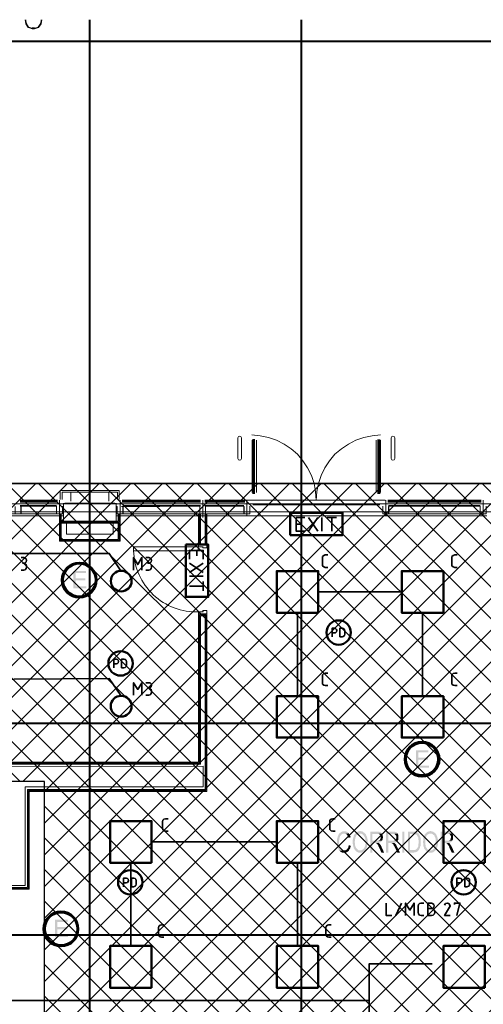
# Model space of a CAD drawing. Header units: millimetres. Extents: x 1.7 to 32.8, y 0.3 to 23.1.
# Tile 87 of 106: x 14.6 to 17.3, y 17.3 to 22.9. Entities that reach past the tile are written whole.
import ezdxf

# ---------------------------------------------------------------- set-up
doc = ezdxf.new("R2010")
doc.units = ezdxf.units.MM
doc.layers.add('PDF_Geometry', color=9, linetype='Continuous', true_color=0x808080)
doc.layers.add('PDF_Solid Fills', color=9, linetype='Continuous', true_color=0x808080)

msp = doc.modelspace()

# ---------------------------------------------------------------- hatches: boundary and pattern name
h = msp.add_hatch()
h.set_pattern_fill('ANSI37', color=256, scale=0.04)
h.paths.add_polyline_path([(7.7386, 22.7025), (12.398, 22.7025), (12.398, 20.2896), (20.6471, 20.2896), (20.6471, 18.615), (17.6427, 18.615), (17.6427, 12.7826), (14.7691, 12.7826), (14.7691, 18.5971), (7.7013, 18.5971)])
at = {"layer": 'PDF_Solid Fills', "transparency": 33554559}
for color, points in [(256, [(14.6639, 22.896), (14.6622, 22.8942), (14.6756, 22.8725), (14.6773, 22.8743), (14.6789, 22.8759), (14.6656, 22.8976)]), (256, [(14.7339, 22.8743), (14.7356, 22.8725), (14.7506, 22.8942), (14.7489, 22.896), (14.7472, 22.8976), (14.7323, 22.8759)]), (256, [(14.6773, 22.8743), (14.6773, 22.8725), (14.6989, 22.866), (14.6989, 22.8693), (14.6773, 22.8759)]), (256, [(14.6989, 22.8675), (14.6989, 22.866), (14.7123, 22.866), (14.7123, 22.8709), (14.6989, 22.8709)]), (256, [(14.7123, 22.8675), (14.7123, 22.866), (14.7339, 22.8725), (14.7339, 22.8759), (14.7123, 22.8693)]), (256, [(4.0943, 22.7942), (4.0943, 22.7926), (24.7553, 22.7926), (24.7553, 22.7976), (4.0943, 22.7976)]), (7, [(15.0039, 19.791), (14.9323, 19.791), (14.9323, 19.6927), (15.0056, 19.6927), (15.0056, 19.7044), (14.9456, 19.7044), (14.9456, 19.7377), (15.0006, 19.7377), (15.0006, 19.7494), (14.9456, 19.7494), (14.9456, 19.7794), (15.0039, 19.7794)]), (256, [(29.8551, 18.9261), (29.8551, 18.9294), (2.9827, 18.9294), (2.9827, 18.9244), (29.8551, 18.9244)]), (7, [(16.9455, 18.7744), (16.8755, 18.7744), (16.8755, 18.6761), (16.9488, 18.6761), (16.9488, 18.6877), (16.8888, 18.6877), (16.8888, 18.7211), (16.9422, 18.7211), (16.9422, 18.7327), (16.8888, 18.7327), (16.8888, 18.7627), (16.9455, 18.7627)]), (256, [(16.4689, 18.3161), (16.4689, 18.3161), (16.4655, 18.3144), (16.4589, 18.3144), (16.4555, 18.3127), (16.4539, 18.3127), (16.4522, 18.3111), (16.4489, 18.3094), (16.4472, 18.3078), (16.4472, 18.3078), (16.4455, 18.3061), (16.4422, 18.3044), (16.4405, 18.3027), (16.4389, 18.3011), (16.4372, 18.2978), (16.4355, 18.2961), (16.4339, 18.2927), (16.4339, 18.2911), (16.4322, 18.2877), (16.4322, 18.2861), (16.4305, 18.2844), (16.4305, 18.2811), (16.4289, 18.2777), (16.4289, 18.2744), (16.4272, 18.2728), (16.4272, 18.2394), (16.4289, 18.2361), (16.4289, 18.2328), (16.4305, 18.2294), (16.4305, 18.2261), (16.4322, 18.2228), (16.4322, 18.2194), (16.4339, 18.2177), (16.4355, 18.2144), (16.4372, 18.2111), (16.4372, 18.2094), (16.4389, 18.2061), (16.4405, 18.2044), (16.4672, 18.2061), (16.4639, 18.2061), (16.4622, 18.2077), (16.4589, 18.2077), (16.4572, 18.2094), (16.4539, 18.2111), (16.4522, 18.2128), (16.4505, 18.2128), (16.4489, 18.2161), (16.4472, 18.2177), (16.4455, 18.2194), (16.4439, 18.2228), (16.4439, 18.2261), (16.4422, 18.2294), (16.4422, 18.2294), (16.4405, 18.2328), (16.4405, 18.2377), (16.4389, 18.2411), (16.4389, 18.2644), (16.4405, 18.2677), (16.4405, 18.2744), (16.4422, 18.2777), (16.4422, 18.2811), (16.4439, 18.2827), (16.4439, 18.2861), (16.4455, 18.2894), (16.4472, 18.2911), (16.4489, 18.2927), (16.4505, 18.2961), (16.4522, 18.2961), (16.4539, 18.2978), (16.4555, 18.2994), (16.4589, 18.2994), (16.4605, 18.3011), (16.4689, 18.3011), (16.4939, 18.3027), (16.4922, 18.3044), (16.4905, 18.3061), (16.4889, 18.3078), (16.4872, 18.3094), (16.4855, 18.3111), (16.4839, 18.3111), (16.4805, 18.3127), (16.4789, 18.3144), (16.4705, 18.3144)]), (256, [(16.5589, 18.3161), (16.5555, 18.3161), (16.5522, 18.3144), (16.5472, 18.3144), (16.5455, 18.3127), (16.5439, 18.3127), (16.5405, 18.3111), (16.5389, 18.3094), (16.5372, 18.3078), (16.5355, 18.3061), (16.5339, 18.3044), (16.5305, 18.3027), (16.5589, 18.3011), (16.5655, 18.3011), (16.5672, 18.2994), (16.5705, 18.2994), (16.5722, 18.2978), (16.5739, 18.2961), (16.5755, 18.2944), (16.5772, 18.2927), (16.5788, 18.2911), (16.5805, 18.2877), (16.5822, 18.2844), (16.5839, 18.2827), (16.5855, 18.2794), (16.5855, 18.2761), (16.5872, 18.2744), (16.5872, 18.2644), (16.5889, 18.2611), (16.5889, 18.2444), (16.5872, 18.2411), (16.5872, 18.2344), (16.5855, 18.2311), (16.5855, 18.2294), (16.5839, 18.2261), (16.5822, 18.2228), (16.5822, 18.2211), (16.5805, 18.2194), (16.5805, 18.2177), (16.5772, 18.2161), (16.5755, 18.2144), (16.5739, 18.2128), (16.5722, 18.2111), (16.5705, 18.2094), (16.5672, 18.2077), (16.5639, 18.2077), (16.5605, 18.2061), (16.5589, 18.2061), (16.5855, 18.2061), (16.5872, 18.2094), (16.5889, 18.2111), (16.5905, 18.2128), (16.5922, 18.2161), (16.5939, 18.2194), (16.5955, 18.2211), (16.5955, 18.2244), (16.5972, 18.2277), (16.5972, 18.2311), (16.5989, 18.2344), (16.5989, 18.2377), (16.6005, 18.2411), (16.6005, 18.2677), (16.5989, 18.2711), (16.5989, 18.2777), (16.5972, 18.2794), (16.5972, 18.2827), (16.5955, 18.2861), (16.5955, 18.2861), (16.5939, 18.2894), (16.5922, 18.2927), (16.5905, 18.2944), (16.5905, 18.2978), (16.5889, 18.2994), (16.5855, 18.3011), (16.5839, 18.3044), (16.5822, 18.3061), (16.5805, 18.3078), (16.5788, 18.3078), (16.5772, 18.3094), (16.5755, 18.3111), (16.5722, 18.3127), (16.5705, 18.3127), (16.5689, 18.3144), (16.5639, 18.3144), (16.5605, 18.3161)]), (256, [(16.9572, 18.3161), (16.9539, 18.3161), (16.9522, 18.3144), (16.9472, 18.3144), (16.9439, 18.3127), (16.9422, 18.3127), (16.9405, 18.3111), (16.9372, 18.3094), (16.9355, 18.3078), (16.9339, 18.3061), (16.9322, 18.3044), (16.9305, 18.3027), (16.9572, 18.3011), (16.9639, 18.3011), (16.9672, 18.2994), (16.9688, 18.2994), (16.9705, 18.2978), (16.9722, 18.2961), (16.9738, 18.2944), (16.9772, 18.2927), (16.9788, 18.2911), (16.9805, 18.2877), (16.9805, 18.2844), (16.9822, 18.2827), (16.9838, 18.2794), (16.9838, 18.2761), (16.9855, 18.2744), (16.9855, 18.2677), (16.9872, 18.2644), (16.9872, 18.2411), (16.9855, 18.2377), (16.9855, 18.2344), (16.9838, 18.2311), (16.9838, 18.2294), (16.9822, 18.2261), (16.9822, 18.2228), (16.9805, 18.2211), (16.9788, 18.2194), (16.9788, 18.2177), (16.9772, 18.2161), (16.9755, 18.2144), (16.9722, 18.2128), (16.9705, 18.2111), (16.9688, 18.2094), (16.9672, 18.2077), (16.9622, 18.2077), (16.9588, 18.2061), (16.9572, 18.2061), (16.9855, 18.2061), (16.9872, 18.2094), (16.9889, 18.2111), (16.9905, 18.2128), (16.9922, 18.2161), (16.9922, 18.2194), (16.9938, 18.2211), (16.9938, 18.2228), (16.9955, 18.2244), (16.9955, 18.2277), (16.9972, 18.2311), (16.9972, 18.2344), (16.9989, 18.2377), (16.9989, 18.2711), (16.9972, 18.2744), (16.9972, 18.2777), (16.9955, 18.2794), (16.9955, 18.2827), (16.9938, 18.2861), (16.9938, 18.2861), (16.9922, 18.2894), (16.9922, 18.2927), (16.9905, 18.2944), (16.9889, 18.2978), (16.9872, 18.2994), (16.9855, 18.3011), (16.9838, 18.3044), (16.9805, 18.3061), (16.9788, 18.3078), (16.9788, 18.3078), (16.9755, 18.3094), (16.9738, 18.3111), (16.9722, 18.3127), (16.9688, 18.3127), (16.9672, 18.3144), (16.9622, 18.3144), (16.9588, 18.3161)]), (256, [(16.4939, 18.3027), (16.4689, 18.3011), (16.4739, 18.3011), (16.4772, 18.2994), (16.4789, 18.2994), (16.4805, 18.2978), (16.4822, 18.2961), (16.4839, 18.2944), (16.4855, 18.2927), (16.4872, 18.2894), (16.4889, 18.2877), (16.4905, 18.2844), (16.4905, 18.2811), (16.4922, 18.2777), (16.5039, 18.2811), (16.5039, 18.2827), (16.5022, 18.2861), (16.5005, 18.2894), (16.5005, 18.2927), (16.4989, 18.2944), (16.4972, 18.2978), (16.4955, 18.2994)]), (256, [(16.5305, 18.3027), (16.5289, 18.3011), (16.5272, 18.2994), (16.5272, 18.2978), (16.5255, 18.2961), (16.5239, 18.2927), (16.5222, 18.2911), (16.5222, 18.2877), (16.5205, 18.2861), (16.5205, 18.2827), (16.5189, 18.2794), (16.5189, 18.2761), (16.5172, 18.2728), (16.5172, 18.2677), (16.5155, 18.2644), (16.5155, 18.2444), (16.5172, 18.2411), (16.5172, 18.2361), (16.5189, 18.2328), (16.5189, 18.2294), (16.5205, 18.2261), (16.5205, 18.2228), (16.5205, 18.2228), (16.5222, 18.2194), (16.5239, 18.2161), (16.5255, 18.2144), (16.5272, 18.2111), (16.5289, 18.2094), (16.5305, 18.2077), (16.5322, 18.2044), (16.5339, 18.2028), (16.5355, 18.2011), (16.5372, 18.1994), (16.5389, 18.1994), (16.5422, 18.1977), (16.5439, 18.1961), (16.5455, 18.1961), (16.5489, 18.1944), (16.5505, 18.1944), (16.5539, 18.1927), (16.5639, 18.1927), (16.5655, 18.1944), (16.5689, 18.1944), (16.5705, 18.1961), (16.5739, 18.1961), (16.5755, 18.1977), (16.5772, 18.1994), (16.5805, 18.2011), (16.5805, 18.2011), (16.5822, 18.2028), (16.5839, 18.2044), (16.5855, 18.2061), (16.5555, 18.2061), (16.5539, 18.2077), (16.5489, 18.2077), (16.5455, 18.2094), (16.5439, 18.2111), (16.5422, 18.2128), (16.5405, 18.2144), (16.5389, 18.2161), (16.5372, 18.2194), (16.5355, 18.2194), (16.5355, 18.2211), (16.5339, 18.2244), (16.5322, 18.2261), (16.5305, 18.2294), (16.5305, 18.2328), (16.5289, 18.2361), (16.5289, 18.2494), (16.5272, 18.2528), (16.5272, 18.2561), (16.5289, 18.2594), (16.5289, 18.2694), (16.5305, 18.2728), (16.5305, 18.2794), (16.5322, 18.2811), (16.5339, 18.2844), (16.5339, 18.2861), (16.5355, 18.2894), (16.5372, 18.2911), (16.5389, 18.2927), (16.5405, 18.2944), (16.5422, 18.2961), (16.5439, 18.2978), (16.5472, 18.2994), (16.5489, 18.2994), (16.5505, 18.3011), (16.5589, 18.3011)]), (256, [(16.6555, 18.3127), (16.6155, 18.3127), (16.6155, 18.1944), (16.6272, 18.1944), (16.6272, 18.2478), (16.6405, 18.2478), (16.6622, 18.2494), (16.6655, 18.2494), (16.6689, 18.2511), (16.6705, 18.2528), (16.6738, 18.2528), (16.6755, 18.2544), (16.6772, 18.2561), (16.6789, 18.2578), (16.6805, 18.2594), (16.6805, 18.2611), (16.6272, 18.2611), (16.6272, 18.2994), (16.6555, 18.2994), (16.6805, 18.3027), (16.6789, 18.3044), (16.6772, 18.3078), (16.6755, 18.3094), (16.6738, 18.3094), (16.6722, 18.3111), (16.6689, 18.3111), (16.6655, 18.3127), (16.6589, 18.3127)]), (256, [(16.6805, 18.3027), (16.6555, 18.2994), (16.6638, 18.2994), (16.6672, 18.2978), (16.6689, 18.2961), (16.6705, 18.2944), (16.6722, 18.2927), (16.6722, 18.2911), (16.6738, 18.2877), (16.6738, 18.2728), (16.6722, 18.2711), (16.6722, 18.2694), (16.6705, 18.2661), (16.6672, 18.2644), (16.6655, 18.2628), (16.6638, 18.2628), (16.6605, 18.2611), (16.6272, 18.2611), (16.6805, 18.2611), (16.6822, 18.2628), (16.6838, 18.2661), (16.6855, 18.2677), (16.6855, 18.2744), (16.6872, 18.2777), (16.6872, 18.2861), (16.6855, 18.2894), (16.6855, 18.2927), (16.6838, 18.2961), (16.6838, 18.2994), (16.6822, 18.2994)]), (256, [(16.7439, 18.3127), (16.7055, 18.3127), (16.7055, 18.1944), (16.7172, 18.1944), (16.7172, 18.2478), (16.7305, 18.2478), (16.7505, 18.2494), (16.7555, 18.2494), (16.7588, 18.2511), (16.7605, 18.2528), (16.7622, 18.2528), (16.7655, 18.2544), (16.7672, 18.2561), (16.7688, 18.2578), (16.7705, 18.2594), (16.7705, 18.2611), (16.7172, 18.2611), (16.7172, 18.2994), (16.7455, 18.2994), (16.7705, 18.3027), (16.7688, 18.3044), (16.7672, 18.3078), (16.7655, 18.3094), (16.7622, 18.3094), (16.7622, 18.3111), (16.7572, 18.3111), (16.7555, 18.3127), (16.7472, 18.3127)]), (256, [(16.7705, 18.3027), (16.7455, 18.2994), (16.7539, 18.2994), (16.7555, 18.2978), (16.7572, 18.2961), (16.7588, 18.2944), (16.7605, 18.2927), (16.7622, 18.2911), (16.7639, 18.2877), (16.7639, 18.2761), (16.7622, 18.2728), (16.7622, 18.2711), (16.7605, 18.2694), (16.7588, 18.2661), (16.7572, 18.2644), (16.7555, 18.2628), (16.7522, 18.2628), (16.7505, 18.2611), (16.7172, 18.2611), (16.7705, 18.2611), (16.7722, 18.2628), (16.7739, 18.2661), (16.7739, 18.2677), (16.7755, 18.2711), (16.7755, 18.2894), (16.7739, 18.2927), (16.7739, 18.2961), (16.7722, 18.2994), (16.7722, 18.2994)]), (256, [(16.8589, 18.3127), (16.8289, 18.3127), (16.8289, 18.1944), (16.8638, 18.1944), (16.8655, 18.1961), (16.8722, 18.1961), (16.8755, 18.1977), (16.8772, 18.1977), (16.8789, 18.1994), (16.8822, 18.1994), (16.8838, 18.2011), (16.8855, 18.2028), (16.8872, 18.2044), (16.8888, 18.2061), (16.8905, 18.2077), (16.8405, 18.2094), (16.8405, 18.2994), (16.8589, 18.2994), (16.8905, 18.3011), (16.8888, 18.3027), (16.8855, 18.3044), (16.8838, 18.3061), (16.8822, 18.3078), (16.8805, 18.3094), (16.8772, 18.3111), (16.8738, 18.3111), (16.8722, 18.3127), (16.8622, 18.3127)]), (256, [(16.8905, 18.3011), (16.8589, 18.2994), (16.8689, 18.2994), (16.8705, 18.2978), (16.8722, 18.2978), (16.8738, 18.2961), (16.8772, 18.2961), (16.8789, 18.2944), (16.8805, 18.2911), (16.8822, 18.2894), (16.8838, 18.2861), (16.8855, 18.2844), (16.8855, 18.2827), (16.8872, 18.2811), (16.8872, 18.2761), (16.8888, 18.2728), (16.8888, 18.2661), (16.8905, 18.2628), (16.8905, 18.2544), (16.8905, 18.2478), (16.8888, 18.2444), (16.8888, 18.2344), (16.8872, 18.2328), (16.8872, 18.2277), (16.8855, 18.2244), (16.8838, 18.2228), (16.8822, 18.2194), (16.8805, 18.2177), (16.8805, 18.2161), (16.8772, 18.2144), (16.8755, 18.2128), (16.8738, 18.2111), (16.8722, 18.2111), (16.8705, 18.2094), (16.8405, 18.2094), (16.8905, 18.2077), (16.8922, 18.2111), (16.8939, 18.2144), (16.8939, 18.2161), (16.8955, 18.2177), (16.8972, 18.2211), (16.8972, 18.2244), (16.8988, 18.2277), (16.9005, 18.2311), (16.9005, 18.2377), (16.9022, 18.2411), (16.9022, 18.2677), (16.9005, 18.2711), (16.9005, 18.2777), (16.8988, 18.2794), (16.8988, 18.2844), (16.8972, 18.2877), (16.8955, 18.2911), (16.8939, 18.2944), (16.8939, 18.2961), (16.8922, 18.2994)]), (256, [(16.9305, 18.3027), (16.9288, 18.3011), (16.9272, 18.2994), (16.9255, 18.2978), (16.9239, 18.2961), (16.9222, 18.2927), (16.9222, 18.2911), (16.9205, 18.2877), (16.9188, 18.2861), (16.9188, 18.2827), (16.9172, 18.2794), (16.9172, 18.2728), (16.9155, 18.2711), (16.9155, 18.2594), (16.9139, 18.2561), (16.9139, 18.2511), (16.9155, 18.2478), (16.9155, 18.2361), (16.9172, 18.2328), (16.9172, 18.2294), (16.9188, 18.2261), (16.9205, 18.2228), (16.9205, 18.2194), (16.9222, 18.2161), (16.9239, 18.2144), (16.9255, 18.2111), (16.9272, 18.2094), (16.9288, 18.2077), (16.9305, 18.2044), (16.9322, 18.2028), (16.9339, 18.2011), (16.9355, 18.1994), (16.9372, 18.1994), (16.9405, 18.1977), (16.9422, 18.1961), (16.9439, 18.1961), (16.9472, 18.1944), (16.9488, 18.1944), (16.9522, 18.1927), (16.9622, 18.1927), (16.9655, 18.1944), (16.9672, 18.1944), (16.9688, 18.1961), (16.9722, 18.1961), (16.9738, 18.1977), (16.9755, 18.1994), (16.9788, 18.2011), (16.9788, 18.2011), (16.9805, 18.2028), (16.9838, 18.2044), (16.9855, 18.2061), (16.9539, 18.2061), (16.9522, 18.2077), (16.9472, 18.2077), (16.9455, 18.2094), (16.9422, 18.2111), (16.9405, 18.2128), (16.9388, 18.2144), (16.9372, 18.2161), (16.9355, 18.2194), (16.9355, 18.2194), (16.9339, 18.2211), (16.9322, 18.2244), (16.9305, 18.2261), (16.9305, 18.2294), (16.9288, 18.2328), (16.9288, 18.2361), (16.9272, 18.2377), (16.9272, 18.2694), (16.9288, 18.2728), (16.9288, 18.2761), (16.9305, 18.2794), (16.9305, 18.2811), (16.9322, 18.2844), (16.9339, 18.2861), (16.9339, 18.2894), (16.9355, 18.2911), (16.9372, 18.2927), (16.9388, 18.2944), (16.9405, 18.2961), (16.9439, 18.2978), (16.9455, 18.2994), (16.9472, 18.2994), (16.9505, 18.3011), (16.9572, 18.3011)]), (256, [(17.0538, 18.3127), (17.0138, 18.3127), (17.0138, 18.1944), (17.0272, 18.1944), (17.0272, 18.2478), (17.0405, 18.2478), (17.0605, 18.2494), (17.0655, 18.2494), (17.0672, 18.2511), (17.0705, 18.2528), (17.0722, 18.2528), (17.0738, 18.2544), (17.0755, 18.2561), (17.0772, 18.2578), (17.0788, 18.2594), (17.0805, 18.2611), (17.0272, 18.2611), (17.0272, 18.2994), (17.0538, 18.2994), (17.0788, 18.3027), (17.0772, 18.3044), (17.0755, 18.3078), (17.0738, 18.3094), (17.0722, 18.3094), (17.0705, 18.3111), (17.0672, 18.3111), (17.0655, 18.3127), (17.0572, 18.3127)]), (256, [(17.0788, 18.3027), (17.0538, 18.2994), (17.0638, 18.2994), (17.0655, 18.2978), (17.0672, 18.2961), (17.0688, 18.2944), (17.0705, 18.2927), (17.0722, 18.2911), (17.0722, 18.2877), (17.0738, 18.2844), (17.0738, 18.2794), (17.0722, 18.2761), (17.0722, 18.2728), (17.0705, 18.2711), (17.0705, 18.2694), (17.0688, 18.2661), (17.0672, 18.2644), (17.0638, 18.2628), (17.0622, 18.2628), (17.0605, 18.2611), (17.0272, 18.2611), (17.0805, 18.2611), (17.0805, 18.2628), (17.0822, 18.2661), (17.0838, 18.2677), (17.0838, 18.2711), (17.0855, 18.2744), (17.0855, 18.2861), (17.0838, 18.2894), (17.0838, 18.2927), (17.0822, 18.2961), (17.0822, 18.2994), (17.0805, 18.2994)]), (256, [(16.4939, 18.2361), (16.4939, 18.2361), (16.4922, 18.2328), (16.4922, 18.2294), (16.4905, 18.2261), (16.4905, 18.2228), (16.4889, 18.2211), (16.4872, 18.2177), (16.4855, 18.2161), (16.4839, 18.2144), (16.4839, 18.2128), (16.4805, 18.2111), (16.4789, 18.2094), (16.4772, 18.2094), (16.4755, 18.2077), (16.4722, 18.2077), (16.4705, 18.2061), (16.4672, 18.2061), (16.4405, 18.2044), (16.4439, 18.2028), (16.4455, 18.2011), (16.4472, 18.1994), (16.4489, 18.1977), (16.4505, 18.1977), (16.4522, 18.1961), (16.4555, 18.1944), (16.4605, 18.1944), (16.4622, 18.1927), (16.4722, 18.1927), (16.4739, 18.1944), (16.4789, 18.1944), (16.4822, 18.1961), (16.4839, 18.1977), (16.4855, 18.1977), (16.4872, 18.1994), (16.4905, 18.2011), (16.4922, 18.2028), (16.4939, 18.2044), (16.4955, 18.2061), (16.4955, 18.2094), (16.4972, 18.2111), (16.4989, 18.2144), (16.5005, 18.2161), (16.5022, 18.2194), (16.5022, 18.2228), (16.5039, 18.2261), (16.5039, 18.2294), (16.5055, 18.2328)]), (256, [(16.6622, 18.2494), (16.6405, 18.2478), (16.6472, 18.2478), (16.6489, 18.2461), (16.6505, 18.2461), (16.6539, 18.2444), (16.6539, 18.2428), (16.6555, 18.2411), (16.6572, 18.2394), (16.6589, 18.2361), (16.6605, 18.2344), (16.6622, 18.2311), (16.6622, 18.2294), (16.6638, 18.2261), (16.6655, 18.2228), (16.6672, 18.2194), (16.6789, 18.1944), (16.6939, 18.1944), (16.6789, 18.2277), (16.6789, 18.2277), (16.6772, 18.2311), (16.6755, 18.2344), (16.6738, 18.2361), (16.6722, 18.2394), (16.6705, 18.2411), (16.6689, 18.2428), (16.6689, 18.2444), (16.6672, 18.2461), (16.6638, 18.2478)]), (256, [(16.7505, 18.2494), (16.7305, 18.2478), (16.7372, 18.2478), (16.7372, 18.2461), (16.7405, 18.2461), (16.7422, 18.2444), (16.7439, 18.2428), (16.7455, 18.2411), (16.7472, 18.2394), (16.7489, 18.2361), (16.7489, 18.2344), (16.7505, 18.2311), (16.7522, 18.2294), (16.7539, 18.2261), (16.7555, 18.2228), (16.7572, 18.2194), (16.7688, 18.1944), (16.7839, 18.1944), (16.7672, 18.2277), (16.7672, 18.2277), (16.7655, 18.2311), (16.7639, 18.2344), (16.7639, 18.2361), (16.7622, 18.2394), (16.7605, 18.2411), (16.7588, 18.2428), (16.7572, 18.2444), (16.7555, 18.2461), (16.7539, 18.2478)]), (256, [(17.0605, 18.2494), (17.0405, 18.2478), (17.0472, 18.2478), (17.0472, 18.2461), (17.0489, 18.2461), (17.0522, 18.2444), (17.0522, 18.2428), (17.0538, 18.2411), (17.0555, 18.2394), (17.0572, 18.2361), (17.0588, 18.2344), (17.0605, 18.2311), (17.0622, 18.2294), (17.0638, 18.2261), (17.0638, 18.2228), (17.0655, 18.2194), (17.0772, 18.1944), (17.0922, 18.1944), (17.0772, 18.2277), (17.0772, 18.2277), (17.0755, 18.2311), (17.0738, 18.2344), (17.0722, 18.2361), (17.0705, 18.2394), (17.0688, 18.2411), (17.0672, 18.2428), (17.0672, 18.2444), (17.0655, 18.2461), (17.0638, 18.2478)]), (7, [(14.9006, 17.8128), (14.8289, 17.8128), (14.8289, 17.7144), (14.9022, 17.7144), (14.9022, 17.7261), (14.8422, 17.7261), (14.8422, 17.7594), (14.8972, 17.7594), (14.8972, 17.7711), (14.8422, 17.7711), (14.8422, 17.8011), (14.9006, 17.8011)]), (256, [(29.8551, 17.7261), (29.8551, 17.7294), (2.9827, 17.7294), (2.9827, 17.7244), (29.8551, 17.7244)])]:
    msp.add_hatch(color=color, dxfattribs=at).paths.add_polyline_path(points)

# ---------------------------------------------------------------- linework, layer by layer
msp.add_lwpolyline([(7.7386, 22.7025), (12.398, 22.7025), (12.398, 20.2896), (20.6471, 20.2896), (20.6471, 18.615), (17.6427, 18.615), (17.6427, 12.7826), (14.7691, 12.7826), (14.7691, 18.5971), (7.7013, 18.5971), (7.7386, 22.7025)])
at = {"layer": 'PDF_Geometry', "lineweight": 5}
for points in [[(14.6589, 22.9176), (14.6589, 22.9176), (14.6656, 22.896)], [(14.6639, 22.896), (14.6589, 22.9176), (14.6589, 22.9176)], [(14.6639, 22.896), (14.6622, 22.8942), (14.6756, 22.8725), (14.6773, 22.8743), (14.6789, 22.8759), (14.6656, 22.8976)], [(14.7339, 22.8743), (14.7356, 22.8725), (14.7506, 22.8942), (14.7489, 22.896), (14.7472, 22.8976), (14.7323, 22.8759)], [(14.7523, 22.9176), (14.7523, 22.9176), (14.7489, 22.896)], [(14.7539, 22.9176), (14.7539, 22.9176), (14.7506, 22.896)], [(15.0273, 22.9176), (15.0273, 22.8592), (15.0222, 22.8592), (15.0222, 22.9176), (15.0222, 0.2783), (15.0273, 0.2783)], [(16.2272, 22.9176), (16.2272, 22.8592), (16.2222, 22.8592), (16.2222, 22.9176), (16.2222, 0.2783), (16.2272, 0.2783)], [(14.6773, 22.8743), (14.6773, 22.8725), (14.6989, 22.866), (14.6989, 22.8693), (14.6773, 22.8759)], [(14.6989, 22.8675), (14.6989, 22.866), (14.7123, 22.866), (14.7123, 22.8709), (14.6989, 22.8709)], [(14.6989, 22.866), (14.6989, 22.8675)], [(14.7123, 22.8675), (14.7123, 22.866), (14.7339, 22.8725), (14.7339, 22.8759), (14.7123, 22.8693)], [(14.7123, 22.866), (14.7123, 22.8675)], [(15.0222, 22.8592), (15.0256, 22.8576), (15.0273, 22.8592), (15.0256, 22.8576)], [(16.2222, 22.8592), (16.2255, 22.8576), (16.2272, 22.8592), (16.2255, 22.8576)], [(4.0943, 22.7942), (4.0943, 22.7926), (24.7553, 22.7926), (24.7553, 22.7976), (4.0943, 22.7976)], [(29.8551, 18.9261), (29.8551, 18.9294), (2.9827, 18.9294), (2.9827, 18.9244), (29.8551, 18.9244)], [(29.8551, 17.7261), (29.8551, 17.7294), (2.9827, 17.7294), (2.9827, 17.7244), (29.8551, 17.7244)]]:
    msp.add_lwpolyline(points, close=True, dxfattribs=at)
for points in [[(14.6589, 22.9176), (14.6622, 22.896), (14.6656, 22.896), (14.6622, 22.9176)], [(14.6622, 22.896), (14.6622, 22.8942)], [(14.7506, 22.9176), (14.7472, 22.896), (14.7489, 22.896), (14.7506, 22.896), (14.7539, 22.9176)], [(14.7506, 22.8942), (14.7506, 22.896)], [(15.0222, 22.9176), (15.0222, 22.8592), (15.0273, 22.8592), (15.0273, 22.9176)], [(16.2222, 22.9176), (16.2222, 22.8592), (16.2272, 22.8592), (16.2272, 22.9176)], [(14.6756, 22.8725), (14.6773, 22.8725)], [(14.6989, 22.866), (14.6989, 22.866)], [(14.7123, 22.866), (14.7123, 22.866)], [(14.7339, 22.8725), (14.7356, 22.8725)]]:
    msp.add_lwpolyline(points, dxfattribs=at)
at = {"layer": 'PDF_Geometry', "lineweight": 18}
for points in [[(14.8756, 20.1044), (12.1907, 20.1044), (12.1907, 20.1727), (12.1907, 22.6276), (11.764, 22.6276), (11.764, 22.491), (6.5091, 22.491), (6.5091, 22.6276), (6.0924, 22.6276), (6.0924, 20.1727)], [(14.8756, 20.1727), (12.059, 20.1727), (12.059, 22.4959), (11.764, 22.4959)], [(16.6738, 20.5627), (16.6272, 20.5577), (16.5788, 20.5477), (16.5339, 20.5327), (16.4922, 20.511), (16.4522, 20.4843), (16.4155, 20.4527), (16.3839, 20.416), (16.3589, 20.376), (16.3372, 20.3327), (16.3222, 20.2877), (16.3122, 20.241), (16.3089, 20.1927), (16.3055, 20.241), (16.2972, 20.2877), (16.2822, 20.3327), (16.2605, 20.376), (16.2339, 20.416), (16.2022, 20.4527), (16.1672, 20.4843), (16.1272, 20.511), (16.0839, 20.5327), (16.0389, 20.5477), (15.9922, 20.5577), (15.9439, 20.5627)], [(15.9455, 20.5327), (15.9455, 20.236)], [(15.9489, 20.5393), (15.9489, 20.2293)], [(15.9506, 20.2293), (15.9506, 20.5393)], [(15.9555, 20.5393), (15.9555, 20.2293)], [(15.9589, 20.2293), (15.9589, 20.5393)], [(15.9706, 20.5327), (15.9706, 20.236)], [(16.6489, 20.5327), (16.6489, 20.236)], [(16.6589, 20.2293), (16.6589, 20.5377)], [(16.6638, 20.5377), (16.6638, 20.2293)], [(16.6689, 20.2293), (16.6689, 20.5377)], [(16.6705, 20.5377), (16.6705, 20.2293)], [(16.6738, 20.5327), (16.6738, 20.236)], [(12.5557, 20.286), (24.7636, 20.286), (24.7636, 17.6628)], [(15.1922, 20.196), (15.1922, 20.2477), (14.8573, 20.2477), (14.8573, 20.196)], [(15.1822, 20.196), (15.1822, 20.2377), (14.8689, 20.2377), (14.8689, 20.196)], [(14.9456, 20.2377), (14.9172, 20.2377), (14.9172, 20.1877)], [(15.1056, 20.2377), (15.1339, 20.2377), (15.1339, 20.1877)], [(14.6306, 20.1927), (14.8422, 20.1927)], [(14.6306, 20.1894), (14.8422, 20.1894)], [(14.6306, 20.1844), (14.8422, 20.1844)], [(14.6306, 20.181), (14.8422, 20.181)], [(14.6306, 20.1627), (14.8373, 20.1627)], [(14.6306, 20.1594), (14.8373, 20.1594), (14.8373, 20.1144), (14.8689, 20.1144)], [(14.6356, 20.1144), (14.6356, 20.1594)], [(14.8539, 20.1927), (14.8539, 20.106)], [(14.8706, 20.1594), (14.8706, 20.1144), (14.8539, 20.1144), (14.8756, 20.1144)], [(15.1772, 20.1744), (14.8739, 20.1744)], [(15.1672, 20.176), (14.8839, 20.176)], [(17.2772, 20.1727), (15.1756, 20.1727), (23.9436, 20.1727)], [(15.1789, 20.1144), (15.1789, 20.1594)], [(15.1972, 20.1927), (15.1972, 20.106)], [(15.6539, 20.1927), (15.2089, 20.1927)], [(15.6539, 20.1894), (15.2089, 20.1894)], [(15.6539, 20.1844), (15.2089, 20.1844)], [(15.6539, 20.181), (15.2089, 20.181)], [(15.6539, 20.1627), (15.2122, 20.1627)], [(15.6539, 20.1594), (15.2122, 20.1594)], [(15.2139, 20.1594), (15.2139, 20.1144)], [(15.6489, 20.1594), (15.6489, 20.1144), (15.6805, 20.1144)], [(15.6506, 20.1144), (15.6656, 20.1144), (15.6822, 20.1144), (15.6822, 20.1594)], [(15.6656, 20.0944), (15.6656, 20.1927)], [(15.9039, 20.1927), (15.6772, 20.1927)], [(15.9039, 20.1894), (15.6772, 20.1894)], [(15.9039, 20.1844), (15.6772, 20.1844)], [(15.9039, 20.181), (15.6772, 20.181)], [(15.8989, 20.1627), (15.6772, 20.1627)], [(15.9306, 20.1144), (15.9156, 20.1144), (15.8989, 20.1144), (15.8989, 20.1594), (15.6772, 20.1594)], [(15.9322, 20.1594), (15.9322, 20.1144), (15.9005, 20.1144), (15.9005, 20.1577)], [(15.9122, 20.1927), (16.7005, 20.1927)], [(15.9156, 20.1927), (15.9156, 20.106)], [(16.6789, 20.1927), (15.9389, 20.1927)], [(16.6689, 20.166), (15.9489, 20.166)], [(16.6872, 20.1594), (16.6872, 20.1144), (16.7189, 20.1144), (16.7189, 20.1577)], [(16.7039, 20.1927), (16.7039, 20.106)], [(16.7155, 20.1927), (17.2438, 20.1927)], [(16.7155, 20.1894), (17.2438, 20.1894)], [(16.7155, 20.1844), (17.2438, 20.1844)], [(16.7155, 20.181), (17.2438, 20.181)], [(16.7189, 20.1627), (17.2388, 20.1627)], [(16.7189, 20.1594), (17.2388, 20.1594), (17.2388, 20.1144), (17.2705, 20.1144)], [(16.7205, 20.1144), (16.7205, 20.1594)], [(17.2405, 20.1144), (17.2555, 20.1144), (17.2722, 20.1144), (17.2722, 20.1594)], [(17.2555, 20.1927), (17.2555, 20.106)], [(29.8551, 20.126), (2.9827, 20.126)], [(12.554, 20.1577), (12.554, 20.1144), (12.5856, 20.1144), (14.8373, 20.1144), (14.8373, 20.1577)], [(14.6023, 20.1577), (14.6023, 20.1144), (14.6189, 20.1144), (14.6339, 20.1144)], [(14.6023, 20.1144), (14.6339, 20.1144), (14.6339, 20.1577)], [(14.8389, 20.1144), (14.8539, 20.1144)], [(15.1922, 20.1094), (15.1972, 20.1094), (15.1972, 20.0627), (14.8539, 20.0627), (14.8539, 20.1094), (14.8589, 20.1094)], [(15.1922, 20.1144), (15.1922, 20.0677), (14.8589, 20.0677), (14.8589, 20.1144)], [(15.1872, 20.1144), (15.1872, 20.0727), (14.8639, 20.0727), (14.8639, 20.1144)], [(14.8706, 20.1144), (14.8706, 20.1577)], [(15.1806, 20.1144), (15.1972, 20.1144), (15.1756, 20.1144)], [(15.1756, 20.1044), (17.2772, 20.1044)], [(15.1806, 20.1577), (15.1806, 20.1144), (15.2122, 20.1144), (15.6539, 20.1144)], [(15.2122, 20.1577), (15.2122, 20.1144), (15.1972, 20.1144)], [(15.2056, 20.1577), (15.4222, 20.1577)], [(15.6472, 20.1144), (15.6472, 19.941)], [(15.6489, 20.1577), (15.6489, 20.1144)], [(15.6522, 20.1144), (15.6522, 19.941)], [(15.6772, 20.1144), (15.8989, 20.1144)], [(15.6789, 20.1144), (15.6789, 19.941)], [(15.6822, 20.1144), (15.6822, 20.1577)], [(15.6839, 20.1144), (15.6839, 19.941)], [(15.9322, 20.1577), (15.9322, 20.1144)], [(17.2388, 20.1577), (17.2388, 20.1144), (16.7189, 20.1144), (16.7039, 20.1144), (16.6872, 20.1144), (16.6872, 20.1577)], [(14.8539, 20.0627), (14.8539, 19.9594), (15.1972, 19.9594), (15.1972, 20.0627)], [(14.8589, 20.0627), (14.8589, 19.9644), (15.1922, 19.9644), (15.1922, 20.0627)], [(14.8639, 20.0627), (14.8639, 19.9694), (15.1872, 19.9694), (15.1872, 20.0627)], [(14.8939, 20.0627), (14.8939, 19.9994), (15.1572, 19.9994), (15.1572, 20.0627)], [(14.5439, 18.5727), (14.5439, 17.9861), (14.6823, 17.9861), (14.6823, 18.5411), (15.6889, 18.5411), (15.6889, 19.5477), (15.6422, 19.5477), (15.6422, 18.7061), (10.5624, 18.7061), (10.5624, 19.7144), (10.5158, 19.7144), (10.5158, 19.6044)], [(10.409, 19.5994), (10.5574, 19.5994), (10.5574, 18.7011), (15.6472, 18.7011), (15.6472, 19.5427), (15.6839, 19.5427), (15.6839, 18.5461), (14.6773, 18.5461), (14.6773, 17.9911), (14.5489, 17.9911), (14.5489, 18.5677)], [(10.409, 19.5944), (10.5524, 19.5944), (10.5524, 18.6961), (15.6522, 18.6961), (15.6522, 19.5377), (15.6789, 19.5377), (15.6789, 18.5511), (14.6723, 18.5511), (14.6723, 17.9961), (14.5539, 17.9961), (14.5539, 18.5627)]]:
    msp.add_lwpolyline(points, dxfattribs=at)
for points in [[(15.8656, 20.546), (15.8656, 20.4293), (15.8689, 20.421), (15.8756, 20.4193), (15.8822, 20.421), (15.8856, 20.4293), (15.8856, 20.546), (15.8822, 20.5543), (15.8756, 20.556), (15.8689, 20.5543)], [(16.7339, 20.546), (16.7372, 20.5543), (16.7439, 20.556), (16.7505, 20.5543), (16.7539, 20.546), (16.7539, 20.4293), (16.7505, 20.421), (16.7439, 20.4193), (16.7372, 20.421), (16.7339, 20.4293)], [(15.1756, 20.0644), (15.1756, 20.1727), (14.8756, 20.1727), (14.8756, 20.0644)], [(15.6889, 20.1144), (15.6889, 19.941), (15.6422, 19.941), (15.6422, 20.1144)], [(15.6422, 19.9294), (15.6422, 19.941), (15.6889, 19.941), (15.6889, 19.9227), (15.6656, 19.9227), (15.6656, 19.9277), (15.6689, 19.9277), (15.6422, 19.9277)], [(15.6406, 19.906), (15.6406, 19.9277), (15.2739, 19.9277), (15.2739, 19.906)], [(15.6422, 19.5594), (15.6422, 19.5477), (15.6889, 19.5477), (15.6889, 19.5661), (15.6656, 19.5661), (15.6656, 19.561), (15.6689, 19.561), (15.6689, 19.5594)], [(7.8741, 18.6827), (15.6689, 18.6844), (15.6689, 18.5677), (14.6589, 18.5677), (14.6589, 18.0078), (14.5656, 18.0078), (14.5656, 18.5611), (8.2759, 18.5611), (8.2759, 17.9911), (8.184, 17.9911), (8.184, 18.5777), (7.8741, 18.5777), (7.8741, 17.9744), (7.7575, 17.9744), (7.7541, 19.0027), (7.7541, 19.2794), (7.8376, 19.2794), (7.8376, 19.3061), (7.8726, 19.3061)]]:
    msp.add_lwpolyline(points, close=True, dxfattribs=at)
at = {"layer": 'PDF_Geometry', "color": 3, "lineweight": 50}
for points in [[(16.1605, 19.9944), (16.4589, 19.9944), (16.4589, 20.121), (16.1605, 20.121)], [(15.5706, 19.941), (15.5706, 19.6444), (15.6972, 19.6444), (15.6972, 19.941)], [(16.3205, 19.5544), (16.3205, 19.791), (16.0855, 19.791), (16.0855, 19.5544)], [(17.0305, 19.5544), (17.0305, 19.791), (16.7938, 19.791), (16.7938, 19.5544)], [(16.3205, 18.8461), (16.3205, 19.0811), (16.0855, 19.0811), (16.0855, 18.8461)], [(17.0305, 18.8461), (17.0305, 19.0811), (16.7938, 19.0811), (16.7938, 18.8461)], [(15.3756, 18.1361), (15.3756, 18.3727), (15.1406, 18.3727), (15.1406, 18.1361)], [(16.3205, 18.1361), (16.3205, 18.3727), (16.0855, 18.3727), (16.0855, 18.1361)], [(17.2655, 18.1361), (17.2655, 18.3727), (17.0305, 18.3727), (17.0305, 18.1361)], [(15.3756, 17.4278), (15.3756, 17.6644), (15.1406, 17.6644), (15.1406, 17.4278)], [(16.3205, 17.4278), (16.3205, 17.6644), (16.0855, 17.6644), (16.0855, 17.4278)], [(17.2655, 17.4278), (17.2655, 17.6644), (17.0305, 17.6644), (17.0305, 17.4278)]]:
    msp.add_lwpolyline(points, close=True, dxfattribs=at)
at = {"layer": 'PDF_Geometry', "color": 7, "lineweight": 35}
for points in [[(16.2439, 20.016), (16.1955, 20.016), (16.1955, 20.0944), (16.2439, 20.0944)], [(16.1955, 20.056), (16.2255, 20.056)], [(16.2655, 20.016), (16.3189, 20.0944)], [(16.2655, 20.0944), (16.3189, 20.016)], [(16.3405, 20.016), (16.3405, 20.0944)], [(16.3705, 20.0944), (16.4239, 20.0944)], [(16.3972, 20.0944), (16.3972, 20.016)], [(15.2022, 19.7927), (15.1356, 19.891), (13.8523, 19.891), (13.7856, 19.7927), (13.719, 19.891), (12.434, 19.891), (12.3673, 19.7927), (12.3023, 19.891), (11.0174, 19.891), (10.9507, 19.7927)], [(15.5906, 19.8577), (15.5906, 19.9077), (15.6689, 19.9077), (15.6689, 19.8577)], [(15.6322, 19.9077), (15.6322, 19.8777)], [(16.3755, 19.811), (16.3605, 19.811), (16.3522, 19.8144), (16.3455, 19.8194), (16.3439, 19.8294), (16.3439, 19.8644), (16.3455, 19.8727), (16.3522, 19.8794), (16.3605, 19.8827), (16.3755, 19.8827)], [(17.1088, 19.811), (17.0955, 19.811), (17.0855, 19.8144), (17.0788, 19.8194), (17.0772, 19.8294), (17.0772, 19.8644), (17.0788, 19.8727), (17.0855, 19.8794), (17.0955, 19.8827), (17.1088, 19.8827)], [(14.6356, 19.8677), (14.6506, 19.8677), (14.6589, 19.8644), (14.6656, 19.8594), (14.6673, 19.851), (14.6656, 19.8427), (14.6589, 19.8377), (14.6506, 19.836), (14.6439, 19.836)], [(14.6356, 19.796), (14.6506, 19.796), (14.6589, 19.7977), (14.6656, 19.8044), (14.6673, 19.8127), (14.6673, 19.8194), (14.6656, 19.8277), (14.6589, 19.8327), (14.6506, 19.836)], [(15.2739, 19.796), (15.2739, 19.8677), (15.2972, 19.8277), (15.3206, 19.8677), (15.3206, 19.796)], [(15.3439, 19.8677), (15.3606, 19.8677), (15.3672, 19.8644), (15.3739, 19.8594), (15.3756, 19.851), (15.3739, 19.8427), (15.3672, 19.8377), (15.3606, 19.836), (15.3522, 19.836)], [(15.3439, 19.796), (15.3606, 19.796), (15.3672, 19.7977), (15.3739, 19.8044), (15.3756, 19.8127), (15.3756, 19.8194), (15.3739, 19.8277), (15.3672, 19.8327), (15.3606, 19.836)], [(15.5906, 19.836), (15.6689, 19.7827)], [(15.6689, 19.836), (15.5906, 19.7827)], [(15.5906, 19.761), (15.6689, 19.761)], [(15.6689, 19.731), (15.6689, 19.6777)], [(15.6689, 19.7044), (15.5906, 19.7044)], [(16.3205, 19.6727), (16.7939, 19.6727)], [(16.2039, 19.0811), (16.2039, 19.5544)], [(16.9122, 19.5544), (16.9122, 19.0811)], [(16.3989, 19.4177), (16.3989, 19.466), (16.4122, 19.466), (16.4189, 19.4644), (16.4239, 19.4594), (16.4255, 19.4527), (16.4239, 19.446), (16.4189, 19.441), (16.4122, 19.4394), (16.3989, 19.4394)], [(15.1622, 19.2427), (15.1622, 19.2911), (15.1756, 19.2911), (15.1822, 19.2894), (15.1872, 19.2844), (15.1889, 19.2777), (15.1872, 19.2711), (15.1822, 19.266), (15.1756, 19.2644), (15.1622, 19.2644)], [(16.3755, 19.1411), (16.3605, 19.1411), (16.3522, 19.1427), (16.3455, 19.1494), (16.3439, 19.1577), (16.3439, 19.1944), (16.3455, 19.2027), (16.3522, 19.2094), (16.3605, 19.2111), (16.3755, 19.2111)], [(17.1088, 19.1411), (17.0955, 19.1411), (17.0855, 19.1427), (17.0788, 19.1494), (17.0772, 19.1577), (17.0772, 19.1944), (17.0788, 19.2027), (17.0855, 19.2094), (17.0955, 19.2111), (17.1088, 19.2111)], [(13.549, 19.0844), (13.6156, 19.181), (14.1906, 19.1761), (14.2573, 19.0777), (14.3239, 19.1761), (15.1356, 19.181), (15.2022, 19.0844)], [(15.2739, 19.0877), (15.2739, 19.1577), (15.2972, 19.1194), (15.3206, 19.1577), (15.3206, 19.0877)], [(15.3439, 19.1577), (15.3606, 19.1577), (15.3672, 19.1561), (15.3739, 19.1511), (15.3756, 19.1427), (15.3739, 19.1344), (15.3672, 19.1294), (15.3606, 19.1277), (15.3522, 19.1277)], [(15.3439, 19.0877), (15.3606, 19.0877), (15.3672, 19.0894), (15.3739, 19.096), (15.3756, 19.1027), (15.3756, 19.1111), (15.3739, 19.1194), (15.3672, 19.1244), (15.3606, 19.1277)], [(15.4689, 18.3161), (15.4556, 18.3161), (15.4456, 18.3178), (15.4389, 18.3244), (15.4372, 18.3344), (15.4372, 18.3694), (15.4389, 18.3777), (15.4456, 18.3844), (15.4556, 18.3861), (15.4689, 18.3861)], [(16.4172, 18.3161), (16.4039, 18.3161), (16.3939, 18.3178), (16.3872, 18.3244), (16.3855, 18.3344), (16.3855, 18.3694), (16.3872, 18.3777), (16.3939, 18.3844), (16.4039, 18.3861), (16.4172, 18.3861)], [(15.3756, 18.2544), (16.0855, 18.2544)], [(15.2589, 17.6644), (15.2589, 18.1361)], [(16.2039, 18.1361), (16.2039, 17.6644)], [(15.2172, 17.9994), (15.2172, 18.0494), (15.2322, 18.0494), (15.2389, 18.0478), (15.2439, 18.0428), (15.2456, 18.0361), (15.2439, 18.0294), (15.2389, 18.0244), (15.2322, 18.0228), (15.2172, 18.0228)], [(17.1072, 17.9994), (17.1072, 18.0494), (17.1205, 18.0494), (17.1288, 18.0478), (17.1338, 18.0428), (17.1355, 18.0361), (17.1338, 18.0294), (17.1288, 18.0244), (17.1205, 18.0228), (17.1072, 18.0228)], [(16.7055, 17.9078), (16.7055, 17.8378), (16.7372, 17.8378)], [(16.7605, 17.8378), (16.7922, 17.9078)], [(16.8155, 17.8378), (16.8155, 17.9078), (16.8405, 17.8678), (16.8638, 17.9078), (16.8638, 17.8378)], [(16.9188, 17.8378), (16.9039, 17.8378), (16.8955, 17.8394), (16.8888, 17.8461), (16.8872, 17.8544), (16.8872, 17.8894), (16.8888, 17.8994), (16.8955, 17.9061), (16.9039, 17.9078), (16.9188, 17.9078)], [(16.9622, 17.8761), (16.9688, 17.8778), (16.9755, 17.8844), (16.9772, 17.8928), (16.9755, 17.8994), (16.9688, 17.9061), (16.9622, 17.9078), (16.9422, 17.9078), (16.9422, 17.8378), (16.9622, 17.8378), (16.9722, 17.8394), (16.9788, 17.8461), (16.9822, 17.8561), (16.9788, 17.8661), (16.9722, 17.8744), (16.9622, 17.8761), (16.9422, 17.8761)], [(17.0688, 17.8378), (17.0372, 17.8378), (17.0655, 17.8844), (17.0688, 17.8911), (17.0655, 17.8994), (17.0605, 17.9061), (17.0522, 17.9078), (17.0422, 17.9044), (17.0372, 17.8961)], [(17.1072, 17.8378), (17.1239, 17.9078), (17.0922, 17.9078), (17.0922, 17.8994)], [(15.4456, 17.7144), (15.4322, 17.7144), (15.4239, 17.7161), (15.4172, 17.7228), (15.4156, 17.7311), (15.4156, 17.7678), (15.4172, 17.7761), (15.4239, 17.7828), (15.4322, 17.7844), (15.4456, 17.7844)], [(16.3939, 17.7144), (16.3805, 17.7144), (16.3722, 17.7161), (16.3655, 17.7228), (16.3639, 17.7311), (16.3639, 17.7678), (16.3655, 17.7761), (16.3722, 17.7828), (16.3805, 17.7844), (16.3939, 17.7844)], [(16.6089, 17.3545), (14.2456, 17.3545), (14.2456, 17.5561)], [(16.6089, 14.0762), (16.6089, 17.5628), (16.9672, 17.5628)]]:
    msp.add_lwpolyline(points, dxfattribs=at)
for points in [[(16.4422, 19.4177), (16.4555, 19.4177), (16.4622, 19.4194), (16.4689, 19.4244), (16.4705, 19.4327), (16.4705, 19.451), (16.4689, 19.4594), (16.4622, 19.4644), (16.4555, 19.466), (16.4422, 19.466)], [(15.2056, 19.2427), (15.2189, 19.2427), (15.2256, 19.2444), (15.2322, 19.2494), (15.2339, 19.2577), (15.2339, 19.276), (15.2322, 19.2844), (15.2256, 19.2894), (15.2189, 19.2911), (15.2056, 19.2911)], [(15.2622, 17.9994), (15.2739, 17.9994), (15.2822, 18.0028), (15.2872, 18.0078), (15.2889, 18.0144), (15.2889, 18.0344), (15.2872, 18.0428), (15.2822, 18.0478), (15.2739, 18.0494), (15.2622, 18.0494)], [(17.1522, 17.9994), (17.1638, 17.9994), (17.1722, 18.0028), (17.1772, 18.0078), (17.1788, 18.0144), (17.1788, 18.0344), (17.1772, 18.0428), (17.1722, 18.0478), (17.1638, 18.0494), (17.1522, 18.0494)]]:
    msp.add_lwpolyline(points, close=True, dxfattribs=at)
at = {"layer": 'PDF_Geometry', "color": 4, "lineweight": 50}
for centre, radius in [((14.9654, 19.7392), 0.0985), ((14.9661, 19.7399), 0.0928), ((16.9089, 18.7234), 0.0983), ((16.9088, 18.7243), 0.0918), ((14.862, 17.7609), 0.0985), ((14.8628, 17.7616), 0.0928)]:
    msp.add_circle(centre, radius, dxfattribs=at)
at = {"layer": 'PDF_Geometry', "color": 3, "lineweight": 50}
for centre, radius in [((15.2035, 19.7339), 0.0587), ((16.4364, 19.442), 0.0691), ((15.1998, 19.267), 0.0691), ((15.2031, 19.0242), 0.0591), ((15.2548, 18.0254), 0.0691), ((17.1447, 18.0254), 0.0691)]:
    msp.add_circle(centre, radius, dxfattribs=at)
at = {"layer": 'PDF_Geometry', "lineweight": 18}
msp.add_arc((15.6296, 19.915), 0.3559, 181.4465, 272.0252, dxfattribs=at)
at = {"layer": 'PDF_Solid Fills', "lineweight": 5, "transparency": 33554559}
for points in [[(14.6656, 22.896), (14.6606, 22.9176), (14.6589, 22.9176)], [(14.6589, 22.9176), (14.6639, 22.896), (14.6656, 22.896)], [(14.6622, 22.896), (14.6639, 22.896), (14.6589, 22.9176)], [(14.6656, 22.896), (14.6622, 22.9176), (14.6606, 22.9176)], [(14.6622, 22.896), (14.6622, 22.8942), (14.6639, 22.896)], [(14.7489, 22.896), (14.7523, 22.9176), (14.7472, 22.896)], [(14.7523, 22.9176), (14.7506, 22.9176), (14.7472, 22.896)], [(14.7506, 22.896), (14.7523, 22.9176), (14.7489, 22.896)], [(14.7506, 22.8942), (14.7506, 22.896), (14.7489, 22.896)], [(14.7506, 22.896), (14.7539, 22.9176), (14.7523, 22.9176)], [(15.0222, 0.2783), (15.0273, 0.2783), (15.0222, 22.9176), (15.0273, 22.9176)], [(15.0222, 22.8592), (15.0273, 22.8592), (15.0222, 22.9176), (15.0273, 22.9176)], [(15.0222, 22.8592), (15.0273, 22.8592), (15.0222, 22.9176), (15.0273, 22.9176)], [(16.2222, 0.2783), (16.2272, 0.2783), (16.2222, 22.9176), (16.2272, 22.9176)], [(16.2222, 22.8592), (16.2272, 22.8592), (16.2222, 22.9176), (16.2272, 22.9176)], [(16.2222, 22.8592), (16.2272, 22.8592), (16.2222, 22.9176), (16.2272, 22.9176)], [(14.6756, 22.8725), (14.6773, 22.8725), (14.6773, 22.8743)], [(14.7339, 22.8725), (14.7356, 22.8725), (14.7339, 22.8743)], [(15.0273, 22.8592), (15.0256, 22.8576), (15.0256, 22.8592), (15.0222, 22.8592)], [(15.0273, 22.8592), (15.0256, 22.8576), (15.0256, 22.8592), (15.0222, 22.8592)], [(16.2272, 22.8592), (16.2255, 22.8576), (16.2255, 22.8592), (16.2222, 22.8592)], [(16.2272, 22.8592), (16.2255, 22.8576), (16.2255, 22.8592), (16.2222, 22.8592)]]:
    msp.add_solid(points, dxfattribs=at)
at = {"layer": 'PDF_Solid Fills', "lineweight": 18, "transparency": 33554559}
msp.add_solid([(16.8089, 18.1944), (16.8089, 18.3127), (16.7972, 18.1944), (16.7972, 18.3127)], dxfattribs=at)

doc.saveas('drawing.dxf')
